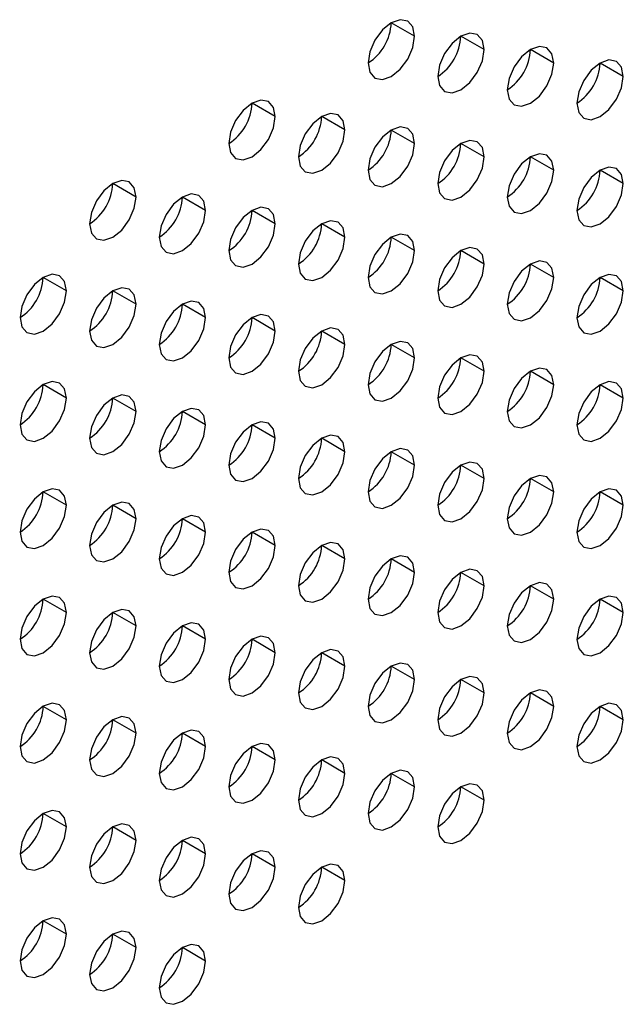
# Model space of a CAD drawing. Header units: millimetres. Extents: x 0 to 1118, y 0 to 864.
# Tile 248 of 256: x 984.91 to 987.98, y 678.45 to 683.45. Entities that reach past the tile are written whole.
import ezdxf

# ---------------------------------------------------------------- set-up
doc = ezdxf.new("R2010")
doc.units = ezdxf.units.MM

msp = doc.modelspace()

# ---------------------------------------------------------------- linework, layer by layer
at = {"color": 7, "linetype": 'Continuous', "lineweight": 25}
for p, q in [((986.9169, 683.3649), (986.799, 683.433)), ((987.2704, 683.2969), (987.1526, 683.3649)), ((987.624, 683.2288), (987.5061, 683.2968)), ((987.9775, 683.1607), (987.8597, 683.2287)), ((986.2098, 682.9567), (986.0919, 683.0248)), ((986.5633, 682.8887), (986.4455, 682.9567)), ((986.9169, 682.8206), (986.799, 682.8886)), ((987.2704, 682.7525), (987.1526, 682.8205)), ((987.624, 682.6844), (987.5061, 682.7525)), ((987.9775, 682.6163), (987.8597, 682.6844)), ((985.5027, 682.5485), (985.3848, 682.6166)), ((985.8562, 682.4805), (985.7384, 682.5485)), ((986.2098, 682.4124), (986.0919, 682.4804)), ((986.5633, 682.3443), (986.4455, 682.4123)), ((986.9169, 682.2762), (986.799, 682.3443)), ((987.2704, 682.2081), (987.1526, 682.2762)), ((987.624, 682.1401), (987.5061, 682.2081)), ((985.1491, 682.0722), (985.0313, 682.1403)), ((987.9775, 682.072), (987.8597, 682.14)), ((985.5027, 682.0042), (985.3848, 682.0722)), ((985.8562, 681.9361), (985.7384, 682.0041)), ((986.2098, 681.868), (986.0919, 681.936)), ((986.5633, 681.7999), (986.4455, 681.868)), ((986.9169, 681.7319), (986.799, 681.7999)), ((987.2704, 681.6638), (987.1526, 681.7318)), ((987.624, 681.5957), (987.5061, 681.6637)), ((985.1491, 681.5279), (985.0313, 681.5959)), ((987.9775, 681.5276), (987.8597, 681.5957)), ((985.5027, 681.4598), (985.3848, 681.5278)), ((985.8562, 681.3917), (985.7384, 681.4598)), ((986.2098, 681.3237), (986.0919, 681.3917)), ((986.5633, 681.2556), (986.4455, 681.3236)), ((986.9169, 681.1875), (986.799, 681.2555)), ((987.2704, 681.1194), (987.1526, 681.1875)), ((987.624, 681.0513), (987.5061, 681.1194)), ((985.1491, 680.9835), (985.0313, 681.0516)), ((987.9775, 680.9833), (987.8597, 681.0513)), ((985.5027, 680.9154), (985.3848, 680.9835)), ((985.8562, 680.8474), (985.7384, 680.9154)), ((986.2098, 680.7793), (986.0919, 680.8473)), ((986.5633, 680.7112), (986.4455, 680.7792)), ((986.9169, 680.6431), (986.799, 680.7112)), ((987.2704, 680.5751), (987.1526, 680.6431)), ((987.624, 680.507), (987.5061, 680.575)), ((985.1491, 680.4392), (985.0313, 680.5072)), ((987.9775, 680.4389), (987.8597, 680.5069)), ((985.5027, 680.3711), (985.3848, 680.4391)), ((985.8562, 680.303), (985.7384, 680.371)), ((986.2098, 680.2349), (986.0919, 680.303)), ((986.5633, 680.1669), (986.4455, 680.2349)), ((986.9169, 680.0988), (986.799, 680.1668)), ((987.2704, 680.0307), (987.1526, 680.0987)), ((987.624, 679.9626), (987.5061, 680.0307)), ((985.1491, 679.8948), (985.0313, 679.9628)), ((987.9775, 679.8945), (987.8597, 679.9626)), ((985.5027, 679.8267), (985.3848, 679.8948)), ((985.8562, 679.7587), (985.7384, 679.8267)), ((986.2098, 679.6906), (986.0919, 679.7586)), ((986.5633, 679.6225), (986.4455, 679.6905)), ((986.9169, 679.5544), (986.799, 679.6224)), ((987.2704, 679.4863), (987.1526, 679.5544)), ((985.1491, 679.3504), (985.0313, 679.4185)), ((985.5027, 679.2824), (985.3848, 679.3504)), ((985.8562, 679.2143), (985.7384, 679.2823)), ((986.2098, 679.1462), (986.0919, 679.2142)), ((986.5633, 679.0781), (986.4455, 679.1462)), ((985.1491, 678.8061), (985.0313, 678.8741)), ((985.5027, 678.738), (985.3848, 678.806)), ((985.8562, 678.6699), (985.7384, 678.738))]:
    msp.add_line(p, q, dxfattribs=at)
at = {"color": 7, "linetype": 'Continuous', "lineweight": 25, "flags": 128}
for points in [[(986.9169, 683.3649), (986.9079, 683.4118), (986.8824, 683.4412), (986.8441, 683.4487), (986.799, 683.433), (986.7539, 683.3966), (986.7157, 683.345), (986.6901, 683.2861), (986.6812, 683.2289)], [(986.6812, 683.2289), (986.6901, 683.182), (986.7157, 683.1526), (986.7539, 683.1451), (986.799, 683.1608), (986.8441, 683.1972), (986.8824, 683.2488), (986.9079, 683.3077), (986.9169, 683.3649)], [(987.2704, 683.2969), (987.2615, 683.3438), (987.2359, 683.3732), (987.1977, 683.3806), (987.1526, 683.3649), (987.1075, 683.3285), (987.0692, 683.277), (987.0437, 683.2181), (987.0347, 683.1608)], [(987.624, 683.2288), (987.615, 683.2757), (987.5895, 683.3051), (987.5512, 683.3125), (987.5061, 683.2968), (987.461, 683.2604), (987.4228, 683.2089), (987.3973, 683.15), (987.3883, 683.0927)], [(987.0347, 683.1608), (987.0437, 683.1139), (987.0692, 683.0845), (987.1075, 683.0771), (987.1526, 683.0927), (987.1977, 683.1291), (987.2359, 683.1807), (987.2615, 683.2396), (987.2704, 683.2969)], [(987.3883, 683.0927), (987.3973, 683.0458), (987.4228, 683.0164), (987.461, 683.009), (987.5061, 683.0247), (987.5512, 683.0611), (987.5895, 683.1126), (987.615, 683.1715), (987.624, 683.2288)], [(987.9775, 683.1607), (987.9686, 683.2076), (987.943, 683.237), (987.9048, 683.2444), (987.8597, 683.2288), (987.8146, 683.1924), (987.7764, 683.1408), (987.7508, 683.0819), (987.7418, 683.0246)], [(987.7418, 683.0246), (987.7508, 682.9777), (987.7764, 682.9483), (987.8146, 682.9409), (987.8597, 682.9566), (987.9048, 682.993), (987.943, 683.0445), (987.9686, 683.1034), (987.9775, 683.1607)], [(986.2098, 682.9567), (986.2008, 683.0036), (986.1753, 683.033), (986.137, 683.0405), (986.0919, 683.0248), (986.0468, 682.9884), (986.0086, 682.9368), (985.983, 682.8779), (985.9741, 682.8207)], [(985.9741, 682.8207), (985.983, 682.7738), (986.0086, 682.7444), (986.0468, 682.7369), (986.0919, 682.7526), (986.137, 682.789), (986.1753, 682.8406), (986.2008, 682.8995), (986.2098, 682.9567)], [(986.5633, 682.8887), (986.5544, 682.9356), (986.5288, 682.965), (986.4906, 682.9724), (986.4455, 682.9567), (986.4004, 682.9203), (986.3621, 682.8687), (986.3366, 682.8098), (986.3276, 682.7526)], [(986.9169, 682.8206), (986.9079, 682.8675), (986.8824, 682.8969), (986.8441, 682.9043), (986.799, 682.8886), (986.7539, 682.8522), (986.7157, 682.8007), (986.6901, 682.7418), (986.6812, 682.6845)], [(986.3276, 682.7526), (986.3366, 682.7057), (986.3621, 682.6763), (986.4004, 682.6689), (986.4455, 682.6845), (986.4906, 682.7209), (986.5288, 682.7725), (986.5544, 682.8314), (986.5633, 682.8887)], [(986.6812, 682.6845), (986.6901, 682.6376), (986.7157, 682.6082), (986.7539, 682.6008), (986.799, 682.6165), (986.8441, 682.6528), (986.8824, 682.7044), (986.9079, 682.7633), (986.9169, 682.8206)], [(987.2704, 682.7525), (987.2615, 682.7994), (987.2359, 682.8288), (987.1977, 682.8362), (987.1526, 682.8206), (987.1075, 682.7842), (987.0692, 682.7326), (987.0437, 682.6737), (987.0347, 682.6164)], [(987.0347, 682.6164), (987.0437, 682.5695), (987.0692, 682.5401), (987.1075, 682.5327), (987.1526, 682.5484), (987.1977, 682.5848), (987.2359, 682.6363), (987.2615, 682.6952), (987.2704, 682.7525)], [(987.624, 682.6844), (987.615, 682.7313), (987.5895, 682.7607), (987.5512, 682.7682), (987.5061, 682.7525), (987.461, 682.7161), (987.4228, 682.6645), (987.3973, 682.6056), (987.3883, 682.5484)], [(987.3883, 682.5484), (987.3973, 682.5015), (987.4228, 682.4721), (987.461, 682.4646), (987.5061, 682.4803), (987.5512, 682.5167), (987.5895, 682.5683), (987.615, 682.6272), (987.624, 682.6844)], [(987.9775, 682.6163), (987.9686, 682.6632), (987.943, 682.6926), (987.9048, 682.7001), (987.8597, 682.6844), (987.8146, 682.648), (987.7764, 682.5964), (987.7508, 682.5375), (987.7418, 682.4803)], [(985.5027, 682.5485), (985.4937, 682.5954), (985.4681, 682.6248), (985.4299, 682.6323), (985.3848, 682.6166), (985.3397, 682.5802), (985.3015, 682.5286), (985.2759, 682.4697), (985.267, 682.4125)], [(987.7418, 682.4803), (987.7508, 682.4334), (987.7764, 682.404), (987.8146, 682.3965), (987.8597, 682.4122), (987.9048, 682.4486), (987.943, 682.5002), (987.9686, 682.5591), (987.9775, 682.6163)], [(985.8562, 682.4805), (985.8472, 682.5274), (985.8217, 682.5568), (985.7835, 682.5642), (985.7384, 682.5485), (985.6933, 682.5121), (985.655, 682.4605), (985.6295, 682.4016), (985.6205, 682.3444)], [(985.267, 682.4125), (985.2759, 682.3656), (985.3015, 682.3362), (985.3397, 682.3287), (985.3848, 682.3444), (985.4299, 682.3808), (985.4681, 682.4324), (985.4937, 682.4913), (985.5027, 682.5485)], [(985.6205, 682.3444), (985.6295, 682.2975), (985.655, 682.2681), (985.6933, 682.2607), (985.7384, 682.2763), (985.7835, 682.3127), (985.8217, 682.3643), (985.8472, 682.4232), (985.8562, 682.4805)], [(986.2098, 682.4124), (986.2008, 682.4593), (986.1753, 682.4887), (986.137, 682.4961), (986.0919, 682.4804), (986.0468, 682.444), (986.0086, 682.3925), (985.983, 682.3336), (985.9741, 682.2763)], [(985.9741, 682.2763), (985.983, 682.2294), (986.0086, 682.2), (986.0468, 682.1926), (986.0919, 682.2083), (986.137, 682.2446), (986.1753, 682.2962), (986.2008, 682.3551), (986.2098, 682.4124)], [(986.5633, 682.3443), (986.5544, 682.3912), (986.5288, 682.4206), (986.4906, 682.428), (986.4455, 682.4124), (986.4004, 682.376), (986.3621, 682.3244), (986.3366, 682.2655), (986.3276, 682.2082)], [(986.9169, 682.2762), (986.9079, 682.3231), (986.8824, 682.3525), (986.8441, 682.36), (986.799, 682.3443), (986.7539, 682.3079), (986.7157, 682.2563), (986.6901, 682.1974), (986.6812, 682.1402)], [(986.3276, 682.2082), (986.3366, 682.1613), (986.3621, 682.1319), (986.4004, 682.1245), (986.4455, 682.1402), (986.4906, 682.1766), (986.5288, 682.2281), (986.5544, 682.287), (986.5633, 682.3443)], [(986.6812, 682.1402), (986.6901, 682.0932), (986.7157, 682.0638), (986.7539, 682.0564), (986.799, 682.0721), (986.8441, 682.1085), (986.8824, 682.1601), (986.9079, 682.219), (986.9169, 682.2762)], [(987.2704, 682.2081), (987.2615, 682.255), (987.2359, 682.2844), (987.1977, 682.2919), (987.1526, 682.2762), (987.1075, 682.2398), (987.0692, 682.1882), (987.0437, 682.1293), (987.0347, 682.0721)], [(987.0347, 682.0721), (987.0437, 682.0252), (987.0692, 681.9958), (987.1075, 681.9883), (987.1526, 682.004), (987.1977, 682.0404), (987.2359, 682.092), (987.2615, 682.1509), (987.2704, 682.2081)], [(987.624, 682.1401), (987.615, 682.187), (987.5895, 682.2164), (987.5512, 682.2238), (987.5061, 682.2081), (987.461, 682.1717), (987.4228, 682.1202), (987.3973, 682.0613), (987.3883, 682.004)], [(985.1491, 682.0722), (985.1401, 682.1191), (985.1146, 682.1486), (985.0764, 682.156), (985.0313, 682.1403), (984.9862, 682.1039), (984.9479, 682.0523), (984.9224, 681.9934), (984.9134, 681.9362)], [(987.9775, 682.072), (987.9686, 682.1189), (987.943, 682.1483), (987.9048, 682.1557), (987.8597, 682.14), (987.8146, 682.1036), (987.7764, 682.0521), (987.7508, 681.9932), (987.7418, 681.9359)], [(987.3883, 682.004), (987.3973, 681.9571), (987.4228, 681.9277), (987.461, 681.9203), (987.5061, 681.9359), (987.5512, 681.9723), (987.5895, 682.0239), (987.615, 682.0828), (987.624, 682.1401)], [(984.9134, 681.9362), (984.9224, 681.8893), (984.9479, 681.8599), (984.9862, 681.8524), (985.0313, 681.8681), (985.0764, 681.9045), (985.1146, 681.9561), (985.1401, 682.015), (985.1491, 682.0722)], [(985.5027, 682.0042), (985.4937, 682.0511), (985.4681, 682.0805), (985.4299, 682.0879), (985.3848, 682.0722), (985.3397, 682.0358), (985.3015, 681.9843), (985.2759, 681.9254), (985.267, 681.8681)], [(987.7418, 681.9359), (987.7508, 681.889), (987.7764, 681.8596), (987.8146, 681.8522), (987.8597, 681.8679), (987.9048, 681.9043), (987.943, 681.9558), (987.9686, 682.0147), (987.9775, 682.072)], [(985.267, 681.8681), (985.2759, 681.8212), (985.3015, 681.7918), (985.3397, 681.7844), (985.3848, 681.8), (985.4299, 681.8364), (985.4681, 681.888), (985.4937, 681.9469), (985.5027, 682.0042)], [(985.8562, 681.9361), (985.8472, 681.983), (985.8217, 682.0124), (985.7835, 682.0198), (985.7384, 682.0041), (985.6933, 681.9678), (985.655, 681.9162), (985.6295, 681.8573), (985.6205, 681.8)], [(986.2098, 681.868), (986.2008, 681.9149), (986.1753, 681.9443), (986.137, 681.9517), (986.0919, 681.9361), (986.0468, 681.8997), (986.0086, 681.8481), (985.983, 681.7892), (985.9741, 681.7319)], [(985.6205, 681.8), (985.6295, 681.7531), (985.655, 681.7237), (985.6933, 681.7163), (985.7384, 681.732), (985.7835, 681.7684), (985.8217, 681.8199), (985.8472, 681.8788), (985.8562, 681.9361)], [(985.9741, 681.7319), (985.983, 681.685), (986.0086, 681.6556), (986.0468, 681.6482), (986.0919, 681.6639), (986.137, 681.7003), (986.1753, 681.7519), (986.2008, 681.8108), (986.2098, 681.868)], [(986.5633, 681.7999), (986.5544, 681.8468), (986.5288, 681.8762), (986.4906, 681.8837), (986.4455, 681.868), (986.4004, 681.8316), (986.3621, 681.78), (986.3366, 681.7211), (986.3276, 681.6639)], [(986.9169, 681.7319), (986.9079, 681.7788), (986.8824, 681.8082), (986.8441, 681.8156), (986.799, 681.7999), (986.7539, 681.7635), (986.7157, 681.7119), (986.6901, 681.653), (986.6812, 681.5958)], [(986.3276, 681.6639), (986.3366, 681.617), (986.3621, 681.5876), (986.4004, 681.5801), (986.4455, 681.5958), (986.4906, 681.6322), (986.5288, 681.6838), (986.5544, 681.7427), (986.5633, 681.7999)], [(986.6812, 681.5958), (986.6901, 681.5489), (986.7157, 681.5195), (986.7539, 681.5121), (986.799, 681.5277), (986.8441, 681.5641), (986.8824, 681.6157), (986.9079, 681.6746), (986.9169, 681.7319)], [(987.2704, 681.6638), (987.2615, 681.7107), (987.2359, 681.7401), (987.1977, 681.7475), (987.1526, 681.7318), (987.1075, 681.6954), (987.0692, 681.6439), (987.0437, 681.585), (987.0347, 681.5277)], [(987.0347, 681.5277), (987.0437, 681.4808), (987.0692, 681.4514), (987.1075, 681.444), (987.1526, 681.4597), (987.1977, 681.4961), (987.2359, 681.5476), (987.2615, 681.6065), (987.2704, 681.6638)], [(987.624, 681.5957), (987.615, 681.6426), (987.5895, 681.672), (987.5512, 681.6794), (987.5061, 681.6638), (987.461, 681.6274), (987.4228, 681.5758), (987.3973, 681.5169), (987.3883, 681.4596)], [(985.1491, 681.5279), (985.1401, 681.5748), (985.1146, 681.6042), (985.0764, 681.6116), (985.0313, 681.5959), (984.9862, 681.5595), (984.9479, 681.508), (984.9224, 681.4491), (984.9134, 681.3918)], [(987.9775, 681.5276), (987.9686, 681.5745), (987.943, 681.6039), (987.9048, 681.6114), (987.8597, 681.5957), (987.8146, 681.5593), (987.7764, 681.5077), (987.7508, 681.4488), (987.7418, 681.3916)], [(987.3883, 681.4596), (987.3973, 681.4127), (987.4228, 681.3833), (987.461, 681.3759), (987.5061, 681.3916), (987.5512, 681.428), (987.5895, 681.4795), (987.615, 681.5384), (987.624, 681.5957)], [(984.9134, 681.3918), (984.9224, 681.3449), (984.9479, 681.3155), (984.9862, 681.3081), (985.0313, 681.3238), (985.0764, 681.3602), (985.1146, 681.4117), (985.1401, 681.4706), (985.1491, 681.5279)], [(985.5027, 681.4598), (985.4937, 681.5067), (985.4681, 681.5361), (985.4299, 681.5435), (985.3848, 681.5279), (985.3397, 681.4915), (985.3015, 681.4399), (985.2759, 681.381), (985.267, 681.3237)], [(987.7418, 681.3916), (987.7508, 681.3447), (987.7764, 681.3153), (987.8146, 681.3078), (987.8597, 681.3235), (987.9048, 681.3599), (987.943, 681.4115), (987.9686, 681.4704), (987.9775, 681.5276)], [(985.267, 681.3237), (985.2759, 681.2768), (985.3015, 681.2474), (985.3397, 681.24), (985.3848, 681.2557), (985.4299, 681.2921), (985.4681, 681.3437), (985.4937, 681.4026), (985.5027, 681.4598)], [(985.8562, 681.3917), (985.8472, 681.4386), (985.8217, 681.468), (985.7835, 681.4755), (985.7384, 681.4598), (985.6933, 681.4234), (985.655, 681.3718), (985.6295, 681.3129), (985.6205, 681.2557)], [(986.2098, 681.3237), (986.2008, 681.3706), (986.1753, 681.4), (986.137, 681.4074), (986.0919, 681.3917), (986.0468, 681.3553), (986.0086, 681.3037), (985.983, 681.2448), (985.9741, 681.1876)], [(985.6205, 681.2557), (985.6295, 681.2088), (985.655, 681.1794), (985.6933, 681.1719), (985.7384, 681.1876), (985.7835, 681.224), (985.8217, 681.2756), (985.8472, 681.3345), (985.8562, 681.3917)], [(985.9741, 681.1876), (985.983, 681.1407), (986.0086, 681.1113), (986.0468, 681.1039), (986.0919, 681.1195), (986.137, 681.1559), (986.1753, 681.2075), (986.2008, 681.2664), (986.2098, 681.3237)], [(986.5633, 681.2556), (986.5544, 681.3025), (986.5288, 681.3319), (986.4906, 681.3393), (986.4455, 681.3236), (986.4004, 681.2872), (986.3621, 681.2357), (986.3366, 681.1768), (986.3276, 681.1195)], [(986.3276, 681.1195), (986.3366, 681.0726), (986.3621, 681.0432), (986.4004, 681.0358), (986.4455, 681.0515), (986.4906, 681.0878), (986.5288, 681.1394), (986.5544, 681.1983), (986.5633, 681.2556)], [(986.9169, 681.1875), (986.9079, 681.2344), (986.8824, 681.2638), (986.8441, 681.2712), (986.799, 681.2556), (986.7539, 681.2192), (986.7157, 681.1676), (986.6901, 681.1087), (986.6812, 681.0514)], [(987.2704, 681.1194), (987.2615, 681.1663), (987.2359, 681.1957), (987.1977, 681.2032), (987.1526, 681.1875), (987.1075, 681.1511), (987.0692, 681.0995), (987.0437, 681.0406), (987.0347, 680.9834)], [(986.6812, 681.0514), (986.6901, 681.0045), (986.7157, 680.9751), (986.7539, 680.9677), (986.799, 680.9834), (986.8441, 681.0198), (986.8824, 681.0713), (986.9079, 681.1302), (986.9169, 681.1875)], [(987.0347, 680.9834), (987.0437, 680.9365), (987.0692, 680.907), (987.1075, 680.8996), (987.1526, 680.9153), (987.1977, 680.9517), (987.2359, 681.0033), (987.2615, 681.0622), (987.2704, 681.1194)], [(987.624, 681.0513), (987.615, 681.0982), (987.5895, 681.1276), (987.5512, 681.1351), (987.5061, 681.1194), (987.461, 681.083), (987.4228, 681.0314), (987.3973, 680.9725), (987.3883, 680.9153)], [(985.1491, 680.9835), (985.1401, 681.0304), (985.1146, 681.0598), (985.0764, 681.0673), (985.0313, 681.0516), (984.9862, 681.0152), (984.9479, 680.9636), (984.9224, 680.9047), (984.9134, 680.8475)], [(987.9775, 680.9833), (987.9686, 681.0302), (987.943, 681.0596), (987.9048, 681.067), (987.8597, 681.0513), (987.8146, 681.0149), (987.7764, 680.9634), (987.7508, 680.9045), (987.7418, 680.8472)], [(987.3883, 680.9153), (987.3973, 680.8684), (987.4228, 680.839), (987.461, 680.8315), (987.5061, 680.8472), (987.5512, 680.8836), (987.5895, 680.9352), (987.615, 680.9941), (987.624, 681.0513)], [(984.9134, 680.8475), (984.9224, 680.8006), (984.9479, 680.7712), (984.9862, 680.7637), (985.0313, 680.7794), (985.0764, 680.8158), (985.1146, 680.8674), (985.1401, 680.9263), (985.1491, 680.9835)], [(985.5027, 680.9154), (985.4937, 680.9624), (985.4681, 680.9918), (985.4299, 680.9992), (985.3848, 680.9835), (985.3397, 680.9471), (985.3015, 680.8955), (985.2759, 680.8366), (985.267, 680.7794)], [(987.7418, 680.8472), (987.7508, 680.8003), (987.7764, 680.7709), (987.8146, 680.7635), (987.8597, 680.7791), (987.9048, 680.8155), (987.943, 680.8671), (987.9686, 680.926), (987.9775, 680.9833)], [(985.267, 680.7794), (985.2759, 680.7325), (985.3015, 680.7031), (985.3397, 680.6956), (985.3848, 680.7113), (985.4299, 680.7477), (985.4681, 680.7993), (985.4937, 680.8582), (985.5027, 680.9154)], [(985.8562, 680.8474), (985.8472, 680.8943), (985.8217, 680.9237), (985.7835, 680.9311), (985.7384, 680.9154), (985.6933, 680.879), (985.655, 680.8275), (985.6295, 680.7686), (985.6205, 680.7113)], [(986.2098, 680.7793), (986.2008, 680.8262), (986.1753, 680.8556), (986.137, 680.863), (986.0919, 680.8473), (986.0468, 680.811), (986.0086, 680.7594), (985.983, 680.7005), (985.9741, 680.6432)], [(985.6205, 680.7113), (985.6295, 680.6644), (985.655, 680.635), (985.6933, 680.6276), (985.7384, 680.6432), (985.7835, 680.6796), (985.8217, 680.7312), (985.8472, 680.7901), (985.8562, 680.8474)], [(985.9741, 680.6432), (985.983, 680.5963), (986.0086, 680.5669), (986.0468, 680.5595), (986.0919, 680.5752), (986.137, 680.6116), (986.1753, 680.6631), (986.2008, 680.722), (986.2098, 680.7793)], [(986.5633, 680.7112), (986.5544, 680.7581), (986.5288, 680.7875), (986.4906, 680.7949), (986.4455, 680.7793), (986.4004, 680.7429), (986.3621, 680.6913), (986.3366, 680.6324), (986.3276, 680.5751)], [(986.3276, 680.5751), (986.3366, 680.5282), (986.3621, 680.4988), (986.4004, 680.4914), (986.4455, 680.5071), (986.4906, 680.5435), (986.5288, 680.5951), (986.5544, 680.654), (986.5633, 680.7112)], [(986.9169, 680.6431), (986.9079, 680.69), (986.8824, 680.7194), (986.8441, 680.7269), (986.799, 680.7112), (986.7539, 680.6748), (986.7157, 680.6232), (986.6901, 680.5643), (986.6812, 680.5071)], [(987.2704, 680.5751), (987.2615, 680.622), (987.2359, 680.6514), (987.1977, 680.6588), (987.1526, 680.6431), (987.1075, 680.6067), (987.0692, 680.5551), (987.0437, 680.4962), (987.0347, 680.439)], [(986.6812, 680.5071), (986.6901, 680.4602), (986.7157, 680.4308), (986.7539, 680.4233), (986.799, 680.439), (986.8441, 680.4754), (986.8824, 680.527), (986.9079, 680.5859), (986.9169, 680.6431)], [(987.0347, 680.439), (987.0437, 680.3921), (987.0692, 680.3627), (987.1075, 680.3553), (987.1526, 680.3709), (987.1977, 680.4073), (987.2359, 680.4589), (987.2615, 680.5178), (987.2704, 680.5751)], [(987.624, 680.507), (987.615, 680.5539), (987.5895, 680.5833), (987.5512, 680.5907), (987.5061, 680.575), (987.461, 680.5386), (987.4228, 680.4871), (987.3973, 680.4282), (987.3883, 680.3709)], [(985.1491, 680.4392), (985.1401, 680.4861), (985.1146, 680.5155), (985.0764, 680.5229), (985.0313, 680.5072), (984.9862, 680.4708), (984.9479, 680.4193), (984.9224, 680.3604), (984.9134, 680.3031)], [(987.3883, 680.3709), (987.3973, 680.324), (987.4228, 680.2946), (987.461, 680.2872), (987.5061, 680.3029), (987.5512, 680.3393), (987.5895, 680.3908), (987.615, 680.4497), (987.624, 680.507)], [(987.9775, 680.4389), (987.9686, 680.4858), (987.943, 680.5152), (987.9048, 680.5226), (987.8597, 680.507), (987.8146, 680.4706), (987.7764, 680.419), (987.7508, 680.3601), (987.7418, 680.3028)], [(985.5027, 680.3711), (985.4937, 680.418), (985.4681, 680.4474), (985.4299, 680.4548), (985.3848, 680.4391), (985.3397, 680.4028), (985.3015, 680.3512), (985.2759, 680.2923), (985.267, 680.235)], [(984.9134, 680.3031), (984.9224, 680.2562), (984.9479, 680.2268), (984.9862, 680.2194), (985.0313, 680.235), (985.0764, 680.2714), (985.1146, 680.323), (985.1401, 680.3819), (985.1491, 680.4392)], [(987.7418, 680.3028), (987.7508, 680.2559), (987.7764, 680.2265), (987.8146, 680.2191), (987.8597, 680.2348), (987.9048, 680.2712), (987.943, 680.3227), (987.9686, 680.3816), (987.9775, 680.4389)], [(985.267, 680.235), (985.2759, 680.1881), (985.3015, 680.1587), (985.3397, 680.1513), (985.3848, 680.167), (985.4299, 680.2034), (985.4681, 680.2549), (985.4937, 680.3138), (985.5027, 680.3711)], [(985.8562, 680.303), (985.8472, 680.3499), (985.8217, 680.3793), (985.7835, 680.3867), (985.7384, 680.3711), (985.6933, 680.3347), (985.655, 680.2831), (985.6295, 680.2242), (985.6205, 680.1669)], [(985.6205, 680.1669), (985.6295, 680.12), (985.655, 680.0906), (985.6933, 680.0832), (985.7384, 680.0989), (985.7835, 680.1353), (985.8217, 680.1869), (985.8472, 680.2458), (985.8562, 680.303)], [(986.2098, 680.2349), (986.2008, 680.2818), (986.1753, 680.3112), (986.137, 680.3187), (986.0919, 680.303), (986.0468, 680.2666), (986.0086, 680.215), (985.983, 680.1561), (985.9741, 680.0989)], [(985.9741, 680.0989), (985.983, 680.052), (986.0086, 680.0226), (986.0468, 680.0151), (986.0919, 680.0308), (986.137, 680.0672), (986.1753, 680.1188), (986.2008, 680.1777), (986.2098, 680.2349)], [(986.5633, 680.1669), (986.5544, 680.2138), (986.5288, 680.2432), (986.4906, 680.2506), (986.4455, 680.2349), (986.4004, 680.1985), (986.3621, 680.1469), (986.3366, 680.088), (986.3276, 680.0308)], [(986.3276, 680.0308), (986.3366, 679.9839), (986.3621, 679.9545), (986.4004, 679.9471), (986.4455, 679.9627), (986.4906, 679.9991), (986.5288, 680.0507), (986.5544, 680.1096), (986.5633, 680.1669)], [(986.9169, 680.0988), (986.9079, 680.1457), (986.8824, 680.1751), (986.8441, 680.1825), (986.799, 680.1668), (986.7539, 680.1304), (986.7157, 680.0789), (986.6901, 680.02), (986.6812, 679.9627)], [(987.2704, 680.0307), (987.2615, 680.0776), (987.2359, 680.107), (987.1977, 680.1144), (987.1526, 680.0988), (987.1075, 680.0624), (987.0692, 680.0108), (987.0437, 679.9519), (987.0347, 679.8946)], [(986.6812, 679.9627), (986.6901, 679.9158), (986.7157, 679.8864), (986.7539, 679.879), (986.799, 679.8947), (986.8441, 679.931), (986.8824, 679.9826), (986.9079, 680.0415), (986.9169, 680.0988)], [(987.0347, 679.8946), (987.0437, 679.8477), (987.0692, 679.8183), (987.1075, 679.8109), (987.1526, 679.8266), (987.1977, 679.863), (987.2359, 679.9145), (987.2615, 679.9734), (987.2704, 680.0307)], [(987.624, 679.9626), (987.615, 680.0095), (987.5895, 680.0389), (987.5512, 680.0464), (987.5061, 680.0307), (987.461, 679.9943), (987.4228, 679.9427), (987.3973, 679.8838), (987.3883, 679.8266)], [(985.1491, 679.8948), (985.1401, 679.9417), (985.1146, 679.9711), (985.0764, 679.9785), (985.0313, 679.9629), (984.9862, 679.9265), (984.9479, 679.8749), (984.9224, 679.816), (984.9134, 679.7587)], [(987.3883, 679.8266), (987.3973, 679.7797), (987.4228, 679.7502), (987.461, 679.7428), (987.5061, 679.7585), (987.5512, 679.7949), (987.5895, 679.8465), (987.615, 679.9054), (987.624, 679.9626)], [(987.9775, 679.8945), (987.9686, 679.9414), (987.943, 679.9708), (987.9048, 679.9783), (987.8597, 679.9626), (987.8146, 679.9262), (987.7764, 679.8746), (987.7508, 679.8157), (987.7418, 679.7585)], [(985.5027, 679.8267), (985.4937, 679.8736), (985.4681, 679.903), (985.4299, 679.9105), (985.3848, 679.8948), (985.3397, 679.8584), (985.3015, 679.8068), (985.2759, 679.7479), (985.267, 679.6907)], [(984.9134, 679.7587), (984.9224, 679.7118), (984.9479, 679.6824), (984.9862, 679.675), (985.0313, 679.6907), (985.0764, 679.7271), (985.1146, 679.7786), (985.1401, 679.8375), (985.1491, 679.8948)], [(987.7418, 679.7585), (987.7508, 679.7116), (987.7764, 679.6822), (987.8146, 679.6747), (987.8597, 679.6904), (987.9048, 679.7268), (987.943, 679.7784), (987.9686, 679.8373), (987.9775, 679.8945)], [(985.267, 679.6907), (985.2759, 679.6438), (985.3015, 679.6144), (985.3397, 679.6069), (985.3848, 679.6226), (985.4299, 679.659), (985.4681, 679.7106), (985.4937, 679.7695), (985.5027, 679.8267)], [(985.8562, 679.7587), (985.8472, 679.8056), (985.8217, 679.835), (985.7835, 679.8424), (985.7384, 679.8267), (985.6933, 679.7903), (985.655, 679.7387), (985.6295, 679.6798), (985.6205, 679.6226)], [(985.6205, 679.6226), (985.6295, 679.5757), (985.655, 679.5463), (985.6933, 679.5388), (985.7384, 679.5545), (985.7835, 679.5909), (985.8217, 679.6425), (985.8472, 679.7014), (985.8562, 679.7587)], [(986.2098, 679.6906), (986.2008, 679.7375), (986.1753, 679.7669), (986.137, 679.7743), (986.0919, 679.7586), (986.0468, 679.7222), (986.0086, 679.6707), (985.983, 679.6118), (985.9741, 679.5545)], [(986.5633, 679.6225), (986.5544, 679.6694), (986.5288, 679.6988), (986.4906, 679.7062), (986.4455, 679.6905), (986.4004, 679.6542), (986.3621, 679.6026), (986.3366, 679.5437), (986.3276, 679.4864)], [(985.9741, 679.5545), (985.983, 679.5076), (986.0086, 679.4782), (986.0468, 679.4708), (986.0919, 679.4864), (986.137, 679.5228), (986.1753, 679.5744), (986.2008, 679.6333), (986.2098, 679.6906)], [(986.3276, 679.4864), (986.3366, 679.4395), (986.3621, 679.4101), (986.4004, 679.4027), (986.4455, 679.4184), (986.4906, 679.4548), (986.5288, 679.5063), (986.5544, 679.5652), (986.5633, 679.6225)], [(986.9169, 679.5544), (986.9079, 679.6013), (986.8824, 679.6307), (986.8441, 679.6381), (986.799, 679.6225), (986.7539, 679.5861), (986.7157, 679.5345), (986.6901, 679.4756), (986.6812, 679.4183)], [(986.6812, 679.4183), (986.6901, 679.3714), (986.7157, 679.342), (986.7539, 679.3346), (986.799, 679.3503), (986.8441, 679.3867), (986.8824, 679.4383), (986.9079, 679.4972), (986.9169, 679.5544)], [(987.2704, 679.4863), (987.2615, 679.5332), (987.2359, 679.5626), (987.1977, 679.5701), (987.1526, 679.5544), (987.1075, 679.518), (987.0692, 679.4664), (987.0437, 679.4075), (987.0347, 679.3503)], [(987.0347, 679.3503), (987.0437, 679.3034), (987.0692, 679.274), (987.1075, 679.2665), (987.1526, 679.2822), (987.1977, 679.3186), (987.2359, 679.3702), (987.2615, 679.4291), (987.2704, 679.4863)], [(985.1491, 679.3504), (985.1401, 679.3973), (985.1146, 679.4267), (985.0764, 679.4342), (985.0313, 679.4185), (984.9862, 679.3821), (984.9479, 679.3305), (984.9224, 679.2716), (984.9134, 679.2144)], [(985.5027, 679.2824), (985.4937, 679.3293), (985.4681, 679.3587), (985.4299, 679.3661), (985.3848, 679.3504), (985.3397, 679.314), (985.3015, 679.2625), (985.2759, 679.2036), (985.267, 679.1463)], [(984.9134, 679.2144), (984.9224, 679.1675), (984.9479, 679.1381), (984.9862, 679.1306), (985.0313, 679.1463), (985.0764, 679.1827), (985.1146, 679.2343), (985.1401, 679.2932), (985.1491, 679.3504)], [(985.267, 679.1463), (985.2759, 679.0994), (985.3015, 679.07), (985.3397, 679.0626), (985.3848, 679.0782), (985.4299, 679.1146), (985.4681, 679.1662), (985.4937, 679.2251), (985.5027, 679.2824)], [(985.8562, 679.2143), (985.8472, 679.2612), (985.8217, 679.2906), (985.7835, 679.298), (985.7384, 679.2823), (985.6933, 679.246), (985.655, 679.1944), (985.6295, 679.1355), (985.6205, 679.0782)], [(985.6205, 679.0782), (985.6295, 679.0313), (985.655, 679.0019), (985.6933, 678.9945), (985.7384, 679.0102), (985.7835, 679.0466), (985.8217, 679.0981), (985.8472, 679.157), (985.8562, 679.2143)], [(986.2098, 679.1462), (986.2008, 679.1931), (986.1753, 679.2225), (986.137, 679.2299), (986.0919, 679.2143), (986.0468, 679.1779), (986.0086, 679.1263), (985.983, 679.0674), (985.9741, 679.0101)], [(986.5633, 679.0781), (986.5544, 679.125), (986.5288, 679.1544), (986.4906, 679.1619), (986.4455, 679.1462), (986.4004, 679.1098), (986.3621, 679.0582), (986.3366, 678.9993), (986.3276, 678.9421)], [(985.9741, 679.0101), (985.983, 678.9632), (986.0086, 678.9338), (986.0468, 678.9264), (986.0919, 678.9421), (986.137, 678.9785), (986.1753, 679.0301), (986.2008, 679.089), (986.2098, 679.1462)], [(986.3276, 678.9421), (986.3366, 678.8952), (986.3621, 678.8658), (986.4004, 678.8583), (986.4455, 678.874), (986.4906, 678.9104), (986.5288, 678.962), (986.5544, 679.0209), (986.5633, 679.0781)], [(985.1491, 678.8061), (985.1401, 678.853), (985.1146, 678.8824), (985.0764, 678.8898), (985.0313, 678.8741), (984.9862, 678.8377), (984.9479, 678.7862), (984.9224, 678.7273), (984.9134, 678.67)], [(984.9134, 678.67), (984.9224, 678.6231), (984.9479, 678.5937), (984.9862, 678.5863), (985.0313, 678.602), (985.0764, 678.6384), (985.1146, 678.6899), (985.1401, 678.7488), (985.1491, 678.8061)], [(985.5027, 678.738), (985.4937, 678.7849), (985.4681, 678.8143), (985.4299, 678.8217), (985.3848, 678.8061), (985.3397, 678.7697), (985.3015, 678.7181), (985.2759, 678.6592), (985.267, 678.6019)], [(985.8562, 678.6699), (985.8472, 678.7168), (985.8217, 678.7462), (985.7835, 678.7537), (985.7384, 678.738), (985.6933, 678.7016), (985.655, 678.65), (985.6295, 678.5911), (985.6205, 678.5339)], [(985.267, 678.6019), (985.2759, 678.555), (985.3015, 678.5256), (985.3397, 678.5182), (985.3848, 678.5339), (985.4299, 678.5703), (985.4681, 678.6219), (985.4937, 678.6807), (985.5027, 678.738)], [(985.6205, 678.5339), (985.6295, 678.487), (985.655, 678.4576), (985.6933, 678.4501), (985.7384, 678.4658), (985.7835, 678.5022), (985.8217, 678.5538), (985.8472, 678.6127), (985.8562, 678.6699)]]:
    msp.add_lwpolyline(points, dxfattribs=at)
at = {"color": 7, "linetype": 'Continuous', "lineweight": 25}
for centre, radius, start, end in [((986.5432, 683.4446), 0.2561, 302.6055, 357.3945), ((986.8967, 683.3765), 0.2561, 302.6055, 357.3945), ((987.2503, 683.3085), 0.2561, 302.6055, 357.3945), ((987.6038, 683.2404), 0.2561, 302.6055, 357.3945), ((985.836, 683.0364), 0.2561, 302.6055, 357.3945), ((986.1896, 682.9683), 0.2561, 302.6055, 357.3945), ((986.5432, 682.9003), 0.2561, 302.6055, 357.3945), ((986.8967, 682.8322), 0.2561, 302.6055, 357.3945), ((987.2503, 682.7641), 0.2561, 302.6055, 357.3945), ((987.6099, 682.6925), 0.25, 301.8466, 358.1302), ((985.1289, 682.6282), 0.2561, 302.6055, 357.3945), ((985.4825, 682.5601), 0.2561, 302.6055, 357.3945), ((985.836, 682.4921), 0.2561, 302.6055, 357.3945), ((986.1896, 682.424), 0.2561, 302.6055, 357.3945), ((986.5432, 682.3559), 0.2561, 302.6055, 357.3945), ((986.8967, 682.2878), 0.2561, 302.6055, 357.3945), ((987.2503, 682.2197), 0.2561, 302.6055, 357.3945), ((984.7754, 682.1519), 0.2561, 302.6055, 357.3945), ((987.6038, 682.1517), 0.2561, 302.6055, 357.3945), ((985.1289, 682.0838), 0.2561, 302.6055, 357.3945), ((985.4825, 682.0158), 0.2561, 302.6055, 357.3945), ((985.836, 681.9477), 0.2561, 302.6055, 357.3945), ((986.1896, 681.8796), 0.2561, 302.6055, 357.3945), ((986.5432, 681.8115), 0.2561, 302.6055, 357.3945), ((986.8967, 681.7435), 0.2561, 302.6055, 357.3945), ((987.2503, 681.6754), 0.2561, 302.6055, 357.3945), ((984.7754, 681.6076), 0.2561, 302.6055, 357.3945), ((987.6038, 681.6073), 0.2561, 302.6055, 357.3945), ((985.1289, 681.5395), 0.2561, 302.6055, 357.3945), ((985.4825, 681.4714), 0.2561, 302.6055, 357.3945), ((985.836, 681.4033), 0.2561, 302.6055, 357.3945), ((986.1896, 681.3353), 0.2561, 302.6055, 357.3945), ((986.5432, 681.2672), 0.2561, 302.6055, 357.3945), ((986.8967, 681.1991), 0.2561, 302.6055, 357.3945), ((987.2503, 681.131), 0.2561, 302.6055, 357.3945), ((984.7754, 681.0632), 0.2561, 302.6055, 357.3945), ((987.6038, 681.0629), 0.2561, 302.6055, 357.3945), ((985.1289, 680.9951), 0.2561, 302.6055, 357.3945), ((985.4825, 680.927), 0.2561, 302.6055, 357.3945), ((985.836, 680.859), 0.2561, 302.6055, 357.3945), ((986.1896, 680.7909), 0.2561, 302.6055, 357.3945), ((986.5432, 680.7228), 0.2561, 302.6055, 357.3945), ((986.8967, 680.6547), 0.2561, 302.6055, 357.3945), ((987.2503, 680.5867), 0.2561, 302.6055, 357.3945), ((984.7754, 680.5188), 0.2561, 302.6055, 357.3945), ((987.6038, 680.5186), 0.2561, 302.6055, 357.3945), ((985.1289, 680.4508), 0.2561, 302.6055, 357.3945), ((985.4825, 680.3827), 0.2561, 302.6055, 357.3945), ((985.836, 680.3146), 0.2561, 302.6055, 357.3945), ((986.1896, 680.2465), 0.2561, 302.6055, 357.3945), ((986.5432, 680.1785), 0.2561, 302.6055, 357.3945), ((986.8967, 680.1104), 0.2561, 302.6055, 357.3945), ((987.2503, 680.0423), 0.2561, 302.6055, 357.3945), ((984.7819, 679.9708), 0.2494, 301.3455, 358.176), ((987.6038, 679.9742), 0.2561, 302.6055, 357.3945), ((985.1289, 679.9064), 0.2561, 302.6055, 357.3945), ((985.4825, 679.8383), 0.2561, 302.6055, 357.3945), ((985.836, 679.7702), 0.2561, 302.6055, 357.3945), ((986.1896, 679.7022), 0.2561, 302.6055, 357.3945), ((986.5432, 679.6341), 0.2561, 302.6055, 357.3945), ((986.8967, 679.566), 0.2561, 302.6055, 357.3945), ((984.7754, 679.4301), 0.2561, 302.6055, 357.3945), ((985.1289, 679.362), 0.2561, 302.6055, 357.3945), ((985.4825, 679.294), 0.2561, 302.6055, 357.3945), ((985.836, 679.2259), 0.2561, 302.6055, 357.3945), ((986.1896, 679.1578), 0.2561, 302.6055, 357.3945), ((984.7754, 678.8858), 0.2561, 302.6055, 357.3945), ((985.1289, 678.8177), 0.2561, 302.6055, 357.3945), ((985.4825, 678.7496), 0.2561, 302.6055, 357.3945)]:
    msp.add_arc(centre, radius, start, end, dxfattribs=at)

doc.saveas('drawing.dxf')
